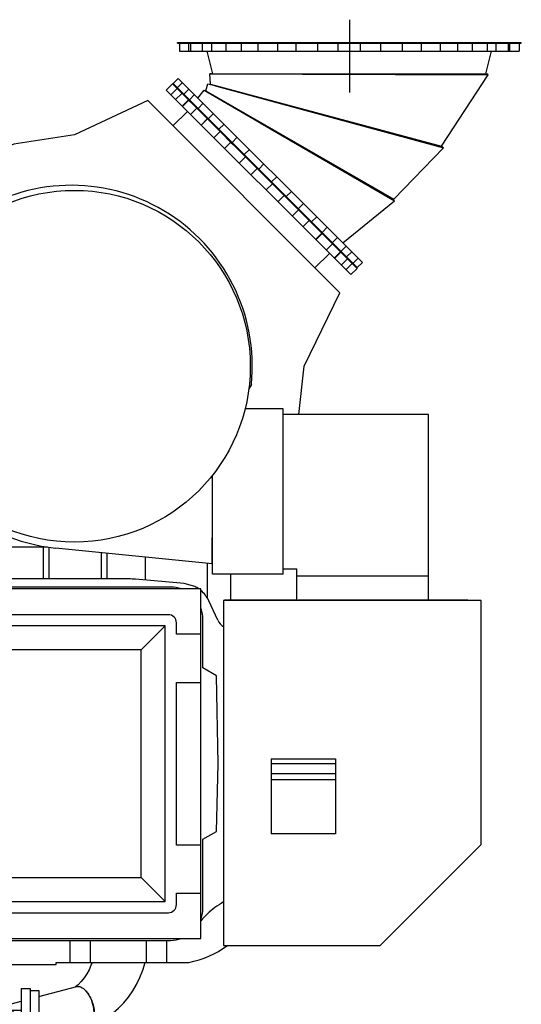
# Model space of a CAD drawing. Header units: millimetres. Extents: x 0 to 1189, y 0 to 841.
# Tile 27 of 136: x 505 to 555, y 300 to 398. Entities that reach past the tile are written whole.
import ezdxf

# ---------------------------------------------------------------- set-up
doc = ezdxf.new("R2010")
doc.units = ezdxf.units.MM
doc.header["$LTSCALE"] = 65.395
doc.linetypes.add('CENTER', pattern=[0.6, 0.375, -0.075, 0.075, -0.075])
for name, color, linetype in [('1007_720800_16_SIMPLE1_A_ABL768', 7, 'CONTINUOUS'), ('1007_720800_16_SIMPLE1_T1_A_PBL769', 7, 'CONTINUOUS'), ('1007_720800_16_SIMPLE1_T2_A_PBL771', 7, 'CONTINUOUS'), ('1007_720800_16_SIMPLE1_T3_A_PBL778', 7, 'CONTINUOUS'), ('1007_720800_16_SIMPLE1_T4_A_PBL772', 7, 'CONTINUOUS'), ('1007_720800_16_SIMPLE1_T5_A_PBL773', 7, 'CONTINUOUS'), ('1007_720800_16_SIMPLE1_T6_A_PBL774', 7, 'CONTINUOUS'), ('1007_720800_16_SIMPLE1_T7_A_PBL770', 7, 'CONTINUOUS'), ('1907_060000_TLKGS_KGS_V_ABL564', 7, 'CONTINUOUS'), ('1907_062000_TLKGS_KGS_TL_V_ABL701', 7, 'CONTINUOUS'), ('1907_723600_04_SIMPLE1_T1_X_PBL705', 7, 'CONTINUOUS'), ('1907_723600_04_SIMPLE1_X_ABL704', 7, 'CONTINUOUS'), ('1907_724700_09_SIMPLE1_A_ABL721', 7, 'CONTINUOUS'), ('1907_724700_09_SIMPLE1_T1_A_PBL722', 7, 'CONTINUOUS'), ('1907_725700_07_SIMPLE1_T1_X_PBL703', 7, 'CONTINUOUS'), ('1907_725700_07_SIMPLE1_X_ABL702', 7, 'CONTINUOUS'), ('1907_728000_25_SIMPLE1_T1_X_PBL724', 7, 'CONTINUOUS'), ('1907_728000_25_SIMPLE1_X_ABL723', 7, 'CONTINUOUS'), ('1907_833000_31_SIMPLE1_C#AF0_ABL603', 7, 'CONTINUOUS'), ('1907_833000_31_SIMPLE1_T2_C_PBL604', 7, 'CONTINUOUS'), ('1907_833000_31_SIMPLE1_T3_C_PBL709', 7, 'CONTINUOUS'), ('1907_833000_31_SIMPLE1_T7_C_PBL694', 7, 'CONTINUOUS'), ('1907_833000_31_SIMPLE1_T7_C_PBL695', 7, 'CONTINUOUS'), ('1997_000000_TLKGS_MARKETING_ABL548', 7, 'CONTINUOUS'), ('1997_030000_TLKGS_V_ABL549', 7, 'CONTINUOUS'), ('1997_800000_TLKGS_V_ABL602', 7, 'CONTINUOUS'), ('links_19_VBL528', 7, 'CONTINUOUS')]:
    doc.layers.add(name, color=color, linetype=linetype)

# ---------------------------------------------------------------- blocks, each defined once
blk = doc.blocks.new('1907_833000_31_SIMPLE1_T2_C_PBL604', base_point=(500.977, 291.45))
at = {"layer": '1907_833000_31_SIMPLE1_T2_C_PBL604', "color": 7, "linetype": 'Continuous'}
for p, q in [((506.938, 300.586), (510.691, 301.572)), ((502.148, 299.327), (505.178, 300.123)), ((492.373, 296.758), (494.02, 297.191)), ((506.938, 296.367), (511.823, 297.651)), ((486.242, 292.175), (489.183, 294.584)), ((491.333, 294.584), (494.274, 292.175)), ((495.698, 293.414), (499.268, 294.352)), ((504.818, 292.331), (504.818, 295.131)), ((505.058, 292.331), (505.058, 295.131)), ((487.602, 292.601), (489.183, 293.896)), ((488.224, 292.647), (489.692, 293.85)), ((488.759, 292.672), (489.692, 293.437)), ((490.824, 293.85), (492.292, 292.647)), ((490.824, 293.437), (491.757, 292.672)), ((491.333, 293.896), (492.914, 292.601)), ((493.475, 292.829), (495.298, 293.309)), ((504.466, 292.31), (505.178, 292.31)), ((504.466, 292.31), (504.466, 292.31)), ((505.058, 292.331), (504.818, 292.331)), ((485.796, 290.606), (485.796, 291.294)), ((486.242, 291.486), (486.558, 291.746)), ((486.298, 291.069), (486.788, 291.471)), ((486.298, 290.656), (487.205, 291.399)), ((493.311, 291.399), (494.218, 290.656)), ((493.728, 291.471), (494.218, 291.069)), ((493.958, 291.746), (494.274, 291.486)), ((494.72, 290.606), (494.72, 291.294)), ((486.064, 290.193), (486.064, 290.606)), ((494.452, 290.193), (494.452, 290.606)), ((486.678, 289.368), (486.242, 289.726)), ((486.689, 289.409), (486.298, 289.73)), ((494.218, 289.73), (493.827, 289.409)), ((494.274, 289.726), (493.837, 289.368)), ((492.058, 288.364), (492.058, 286.967)), ((484.938, 287.792), (484.938, 288.079)), ((484.938, 278.928), (484.458, 278.928)), ((484.938, 278.928), (484.938, 279.273))]:
    blk.add_line(p, q, dxfattribs=at)
at = {"layer": '1907_833000_31_SIMPLE1_T2_C_PBL604', "color": 9, "linetype": 'Continuous'}
for p, q in [((489.183, 293.896), (489.183, 294.584)), ((491.333, 293.896), (491.333, 294.584)), ((505.058, 294.855), (504.818, 294.855)), ((505.058, 294.509), (504.818, 294.509)), ((489.692, 293.437), (489.692, 293.85)), ((490.824, 293.437), (490.824, 293.85)), ((505.058, 293.586), (504.818, 293.586)), ((505.058, 293.231), (504.818, 293.231)), ((505.058, 292.368), (504.818, 292.368)), ((486.242, 291.486), (486.242, 292.175)), ((494.274, 291.486), (494.274, 292.175)), ((486.298, 290.656), (486.298, 291.069)), ((494.218, 290.656), (494.218, 291.069)), ((484.458, 279.156), (484.938, 279.156))]:
    blk.add_line(p, q, dxfattribs=at)
at = {"layer": '1907_833000_31_SIMPLE1_T2_C_PBL604', "color": 7, "linetype": 'Continuous'}
for points in [[(512.217, 303.971), (512.109, 303.659), (511.921, 303.231), (511.699, 302.823), (511.443, 302.437), (511.152, 302.078), (510.828, 301.75), (510.578, 301.543)], [(511.858, 297.651), (512.495, 297.881), (513.123, 298.176), (513.729, 298.531), (514.31, 298.946), (514.859, 299.416), (515.373, 299.94), (515.847, 300.513), (516.278, 301.132), (516.661, 301.792), (516.994, 302.488), (517.272, 303.215), (517.495, 303.967), (517.496, 303.971)], [(499.012, 294.766), (499.048, 294.696), (499.236, 294.391), (499.475, 294.092), (499.767, 293.804), (500.112, 293.533), (500.309, 293.404), (500.761, 293.153), (501.273, 292.93), (501.801, 292.749), (502.337, 292.605), (502.881, 292.491), (503.431, 292.405), (503.986, 292.343), (504.466, 292.31)]]:
    blk.add_lwpolyline(points, dxfattribs=at)
for centre, radius, start, end in [((511.688, 298.201), 0.576, 276.66349, 287.17414), ((511.676, 298.21), 0.578, 284.78295, 296.42651), ((511.689, 298.196), 0.571, 287.24285, 295.79163), ((536.622, 293.588), 32.238, 177.25588, 180.00687), ((488.261, 286.969), 3.797, 350.52898, 359.98046), ((488.226, 286.974), 3.832, 349.72004, 350.53224)]:
    blk.add_arc(centre, radius, start, end, dxfattribs=at)
at = {"layer": '1907_833000_31_SIMPLE1_T2_C_PBL604', "color": 9, "linetype": 'Continuous'}
blk.add_arc((490.836, 286.966), 1.222, 0.04918, 13.1102, dxfattribs=at)
at = {"layer": '1907_833000_31_SIMPLE1_T2_C_PBL604', "color": 7, "linetype": 'Continuous'}
blk.add_ellipse((511.242, 299.608), major_axis=(-0.606, 1.949), ratio=0.526652, start_param=-3.05639, end_param=-0.715826, dxfattribs=at)
for points in [[(510.691, 301.572), (510.741, 301.585), (510.793, 301.591), (510.844, 301.59)], [(489.183, 294.584), (489.476, 294.824), (490.258, 295.074), (491.04, 294.824), (491.333, 294.584)], [(489.183, 293.896), (489.476, 294.136), (490.258, 294.386), (491.04, 294.136), (491.333, 293.896)], [(489.692, 293.85), (489.846, 293.976), (490.258, 294.107), (490.67, 293.976), (490.824, 293.85)], [(489.692, 293.437), (489.846, 293.563), (490.258, 293.694), (490.67, 293.563), (490.824, 293.437)]]:
    blk.add_open_spline(points, degree=3, dxfattribs=at)
for points, knots in [([(510.844, 301.59), (510.895, 301.588), (511.125, 301.552), (511.327, 301.412), (511.459, 301.288)], [0, 0, 0, 0, 0.218425, 1, 1, 1, 1]), ([(511.459, 301.288), (511.584, 301.18), (511.817, 300.911), (512.095, 300.432), (512.305, 299.886), (512.43, 299.316), (512.46, 298.769), (512.391, 298.289), (512.228, 297.906), (512.038, 297.731), (511.937, 297.682)], [0, 0, 0, 0, 0.123327, 0.262692, 0.410509, 0.557724, 0.695383, 0.816218, 0.916675, 1, 1, 1, 1]), ([(488.739, 294.229), (488.919, 294.547), (489.367, 295.143), (490.234, 295.861), (491.25, 296.408), (491.99, 296.658), (492.373, 296.758)], [0, 0, 0, 0, 0.241786, 0.486602, 0.738218, 1, 1, 1, 1]), ([(498.912, 295.822), (498.908, 295.789), (498.894, 295.661), (498.888, 295.532), (498.888, 295.436)], [0, 0, 0, 0, 0.255866, 1, 1, 1, 1]), ([(498.888, 295.436), (498.888, 295.393), (498.892, 295.235), (498.911, 295.077), (498.939, 294.967)], [0, 0, 0, 0, 0.277391, 1, 1, 1, 1]), ([(498.939, 294.967), (498.944, 294.948), (498.963, 294.88), (498.988, 294.813), (499.012, 294.766)], [0, 0, 0, 0, 0.272243, 1, 1, 1, 1]), ([(504.384, 293.584), (504.384, 293.412), (504.386, 293.166), (504.395, 292.858), (504.404, 292.672), (504.415, 292.524), (504.429, 292.411), (504.441, 292.35), (504.456, 292.31), (504.466, 292.31)], [0, 0, 0, 0, 0.40338, 0.574477, 0.720089, 0.837127, 0.923232, 0.977034, 1, 1, 1, 1]), ([(485.796, 291.294), (485.796, 291.458), (485.882, 291.799), (486.107, 292.065), (486.242, 292.175)], [0, 0, 0, 0, 0.484701, 1, 1, 1, 1]), ([(485.796, 290.606), (485.796, 290.769), (485.882, 291.111), (486.107, 291.376), (486.242, 291.486)], [0, 0, 0, 0, 0.484701, 1, 1, 1, 1]), ([(494.274, 292.175), (494.409, 292.065), (494.634, 291.799), (494.72, 291.458), (494.72, 291.294)], [0, 0, 0, 0, 0.515299, 1, 1, 1, 1]), ([(494.274, 291.486), (494.409, 291.376), (494.634, 291.111), (494.72, 290.769), (494.72, 290.606)], [0, 0, 0, 0, 0.515299, 1, 1, 1, 1]), ([(486.242, 289.726), (486.107, 289.836), (485.882, 290.101), (485.796, 290.443), (485.796, 290.606)], [0, 0, 0, 0, 0.515299, 1, 1, 1, 1]), ([(486.064, 290.606), (486.064, 290.692), (486.109, 290.872), (486.227, 291.011), (486.298, 291.069)], [0, 0, 0, 0, 0.484701, 1, 1, 1, 1]), ([(486.064, 290.193), (486.064, 290.279), (486.109, 290.459), (486.227, 290.598), (486.298, 290.656)], [0, 0, 0, 0, 0.484701, 1, 1, 1, 1]), ([(494.218, 291.069), (494.288, 291.011), (494.407, 290.872), (494.452, 290.692), (494.452, 290.606)], [0, 0, 0, 0, 0.515299, 1, 1, 1, 1]), ([(494.218, 290.656), (494.288, 290.598), (494.407, 290.459), (494.452, 290.279), (494.452, 290.193)], [0, 0, 0, 0, 0.515299, 1, 1, 1, 1]), ([(494.72, 290.606), (494.72, 290.443), (494.634, 290.101), (494.409, 289.836), (494.274, 289.726)], [0, 0, 0, 0, 0.484701, 1, 1, 1, 1]), ([(486.298, 289.73), (486.227, 289.788), (486.109, 289.927), (486.064, 290.107), (486.064, 290.193)], [0, 0, 0, 0, 0.515299, 1, 1, 1, 1]), ([(494.452, 290.193), (494.452, 290.107), (494.407, 289.927), (494.288, 289.788), (494.218, 289.73)], [0, 0, 0, 0, 0.484701, 1, 1, 1, 1])]:
    blk.add_open_spline(points, degree=3, knots=knots, dxfattribs=at)
at = {"layer": '1907_833000_31_SIMPLE1_T2_C_PBL604', "color": 9, "linetype": 'Continuous'}
for points, knots in [([(492.373, 296.758), (492.475, 296.785), (492.717, 296.776), (493.056, 296.59), (493.374, 296.268), (493.651, 295.833), (493.87, 295.316), (494.055, 294.595), (494.079, 294.026), (494.013, 293.672)], [0, 0, 0, 0, 0.081372, 0.176966, 0.292557, 0.426463, 0.572666, 0.72295, 1, 1, 1, 1]), ([(494.013, 293.672), (493.994, 293.571), (493.944, 293.381), (493.826, 293.131), (493.67, 292.941), (493.538, 292.858), (493.47, 292.832)], [0, 0, 0, 0, 0.298183, 0.561328, 0.792024, 1, 1, 1, 1])]:
    blk.add_open_spline(points, degree=3, knots=knots, dxfattribs=at)
blk = doc.blocks.new('1907_833000_31_SIMPLE1_T7_C_PBL694', base_point=(506.058, 291.651))
at = {"layer": '1907_833000_31_SIMPLE1_T7_C_PBL694', "color": 7, "linetype": 'Continuous'}
for p, q in [((505.178, 292.971), (505.178, 290.131)), ((506.058, 292.971), (506.058, 290.131)), ((506.938, 293.171), (506.938, 290.331)), ((506.058, 290.331), (506.938, 290.331)), ((505.178, 290.131), (506.058, 290.131))]:
    blk.add_line(p, q, dxfattribs=at)
blk = doc.blocks.new('1907_833000_31_SIMPLE1_T7_C_PBL695', base_point=(506.058, 297.171))
at = {"layer": '1907_833000_31_SIMPLE1_T7_C_PBL695', "color": 7, "linetype": 'Continuous'}
for p, q in [((505.178, 301.371), (506.058, 301.371)), ((505.178, 301.371), (505.178, 292.971)), ((506.058, 301.371), (506.058, 292.971)), ((506.058, 301.171), (506.938, 301.171)), ((506.938, 301.171), (506.938, 293.171)), ((505.178, 292.971), (506.058, 292.971)), ((506.058, 293.171), (506.938, 293.171))]:
    blk.add_line(p, q, dxfattribs=at)
blk = doc.blocks.new('1907_833000_31_SIMPLE1_T3_C_PBL709', base_point=(494.576, 299.651))
at = {"layer": '1907_833000_31_SIMPLE1_T3_C_PBL709', "color": 9, "linetype": 'Continuous'}
for p, q in [((489.328, 302.736), (489.303, 302.739)), ((489.522, 300.586), (489.517, 300.571)), ((504.337, 299.211), (504.337, 295.131))]:
    blk.add_line(p, q, dxfattribs=at)
at = {"layer": '1907_833000_31_SIMPLE1_T3_C_PBL709', "color": 7, "linetype": 'Continuous'}
for p, q in [((489.328, 302.736), (490.459, 302.422)), ((490.479, 302.42), (500.42, 299.637)), ((489.522, 300.587), (489.522, 300.586)), ((504.337, 299.211), (505.178, 299.211)), ((488.236, 298.805), (489.382, 298.486)), ((489.381, 298.487), (489.382, 298.486)), ((489.382, 298.49), (494.578, 297.035)), ((489.382, 298.486), (489.382, 298.486)), ((489.406, 298.483), (489.407, 298.483)), ((495.878, 296.671), (499.32, 295.708)), ((504.337, 295.131), (505.178, 295.131))]:
    blk.add_line(p, q, dxfattribs=at)
for centre, radius, start, end in [((490.32, 306.307), 3.706, 254.09666, 254.47553), ((490.585, 302.062), 0.397, 127.59221, 129.8466), ((490.454, 302.324), 0.0989, 86.66422, 92.20476), ((490.454, 302.331), 0.0922, 77.24076, 86.67236), ((490.454, 302.334), 0.0895, 74.3583, 77.18439), ((497.999, 298.247), 8.793, 161.15073, 161.27394), ((498.836, 297.978), 9.673, 163.05802, 164.35305), ((498.655, 298.033), 9.483, 162.59761, 163.05643), ((498.327, 298.137), 9.14, 161.28095, 162.60409)]:
    blk.add_arc(centre, radius, start, end, dxfattribs=at)
at = {"layer": '1907_833000_31_SIMPLE1_T3_C_PBL709', "color": 9, "linetype": 'Continuous'}
blk.add_arc((488.26, 298.891), 0.0895, 251.90865, 254.47665, dxfattribs=at)
at = {"layer": '1907_833000_31_SIMPLE1_T3_C_PBL709', "color": 7, "linetype": 'Continuous'}
for points, knots in [([(487.272, 304.171), (487.522, 303.829), (488.131, 303.226), (488.904, 302.856), (489.305, 302.742)], [0, 0, 0, 0, 0.504292, 1, 1, 1, 1]), ([(490.45, 302.423), (490.417, 302.422), (490.338, 302.381), (490.177, 302.206), (489.97, 301.836), (489.731, 301.267), (489.589, 300.825), (489.522, 300.586)], [0, 0, 0, 0, 0.047341, 0.118612, 0.339193, 0.645819, 1, 1, 1, 1]), ([(490.331, 302.366), (490.272, 302.317), (490.156, 302.167), (489.997, 301.885), (489.831, 301.514), (489.728, 301.237), (489.677, 301.088)], [0, 0, 0, 0, 0.159271, 0.386839, 0.672424, 1, 1, 1, 1]), ([(483.975, 301.767), (484.493, 301.057), (485.771, 299.801), (487.393, 299.039), (488.236, 298.805)], [0, 0, 0, 0, 0.501013, 1, 1, 1, 1]), ([(489.517, 300.571), (489.447, 300.32), (489.36, 299.95), (489.281, 299.473), (489.249, 299.163), (489.24, 298.903), (489.257, 298.701), (489.293, 298.559), (489.351, 298.495), (489.381, 298.487)], [0, 0, 0, 0, 0.36346, 0.528654, 0.674732, 0.796747, 0.891179, 0.957038, 1, 1, 1, 1]), ([(489.517, 300.571), (489.448, 300.32), (489.36, 299.951), (489.282, 299.473), (489.249, 299.165), (489.241, 298.905), (489.259, 298.703), (489.294, 298.562), (489.353, 298.498), (489.382, 298.49)], [0, 0, 0, 0, 0.363781, 0.529033, 0.675105, 0.797054, 0.891371, 0.957098, 1, 1, 1, 1]), ([(500.42, 299.637), (500.67, 299.566), (501.239, 299.444), (502.544, 299.261), (503.602, 299.211), (504.337, 299.211)], [0, 0, 0, 0, 0.197808, 0.441372, 1, 1, 1, 1]), ([(499.32, 295.708), (499.68, 295.607), (500.45, 295.436), (502.122, 295.196), (503.437, 295.131), (504.337, 295.131)], [0, 0, 0, 0, 0.221986, 0.466499, 1, 1, 1, 1])]:
    blk.add_open_spline(points, degree=3, knots=knots, dxfattribs=at)
at = {"layer": '1907_833000_31_SIMPLE1_T3_C_PBL709', "color": 9, "linetype": 'Continuous'}
for points, knots in [([(489.303, 302.739), (489.27, 302.739), (489.189, 302.697), (489.024, 302.517), (488.811, 302.132), (488.568, 301.542), (488.349, 300.841), (488.207, 300.232), (488.133, 299.767), (488.102, 299.467), (488.094, 299.214), (488.112, 299.017), (488.147, 298.879), (488.203, 298.815), (488.232, 298.806)], [0, 0, 0, 0, 0.023635, 0.059634, 0.172185, 0.328972, 0.509148, 0.687702, 0.768538, 0.839961, 0.899669, 0.946029, 0.978598, 1, 1, 1, 1]), ([(493.434, 301.593), (493.246, 301.645), (492.812, 301.639), (492.222, 301.312), (491.744, 300.751), (491.539, 300.278), (491.468, 300.025)], [0, 0, 0, 0, 0.2117, 0.4476, 0.713996, 1, 1, 1, 1]), ([(491.468, 300.025), (491.397, 299.771), (491.327, 299.26), (491.444, 298.533), (491.778, 297.947), (492.146, 297.716), (492.334, 297.664)], [0, 0, 0, 0, 0.286004, 0.5524, 0.7883, 1, 1, 1, 1]), ([(498.454, 298.069), (498.524, 298.322), (498.73, 298.795), (499.207, 299.355), (499.798, 299.683), (500.232, 299.689), (500.42, 299.637)], [0, 0, 0, 0, 0.286003, 0.552399, 0.788299, 1, 1, 1, 1]), ([(498.35, 297.33), (498.35, 297.392), (498.359, 297.641), (498.403, 297.888), (498.454, 298.069)], [0, 0, 0, 0, 0.246739, 1, 1, 1, 1]), ([(499.32, 295.708), (499.177, 295.748), (498.897, 295.896), (498.584, 296.276), (498.391, 296.772), (498.351, 297.14), (498.35, 297.33)], [0, 0, 0, 0, 0.219995, 0.456041, 0.71642, 1, 1, 1, 1])]:
    blk.add_open_spline(points, degree=3, knots=knots, dxfattribs=at)
at = {"layer": '1907_833000_31_SIMPLE1_T3_C_PBL709', "color": 7, "linetype": 'Continuous'}
for points in [[(490.38, 302.401), (490.367, 302.393), (490.355, 302.385), (490.343, 302.376)], [(490.415, 302.416), (490.403, 302.412), (490.391, 302.407), (490.38, 302.401)], [(489.382, 298.486), (489.39, 298.484), (489.398, 298.483), (489.406, 298.483)]]:
    blk.add_open_spline(points, degree=3, dxfattribs=at)
blk = doc.blocks.new('1907_833000_31_SIMPLE1_C#AF0_ABL603', base_point=(495.456, 297.151))
at = {"layer": '1907_833000_31_SIMPLE1_T2_C_PBL604'}
blk.add_blockref('1907_833000_31_SIMPLE1_T2_C_PBL604', (500.977, 291.45), dxfattribs=at)
at = {"layer": '1907_833000_31_SIMPLE1_T3_C_PBL709'}
blk.add_blockref('1907_833000_31_SIMPLE1_T3_C_PBL709', (494.576, 299.651), dxfattribs=at)
at = {"layer": '1907_833000_31_SIMPLE1_T7_C_PBL694'}
blk.add_blockref('1907_833000_31_SIMPLE1_T7_C_PBL694', (506.058, 291.651), dxfattribs=at)
at = {"layer": '1907_833000_31_SIMPLE1_T7_C_PBL695'}
blk.add_blockref('1907_833000_31_SIMPLE1_T7_C_PBL695', (506.058, 297.171), dxfattribs=at)
blk = doc.blocks.new('1997_800000_TLKGS_V_ABL602', base_point=(495.456, 297.151))
at = {"layer": '1907_833000_31_SIMPLE1_C#AF0_ABL603'}
blk.add_blockref('1907_833000_31_SIMPLE1_C#AF0_ABL603', (495.456, 297.151), dxfattribs=at)
blk = doc.blocks.new('1997_030000_TLKGS_V_ABL549', base_point=(382.558, 315.491))
at = {"layer": '1997_800000_TLKGS_V_ABL602'}
blk.add_blockref('1997_800000_TLKGS_V_ABL602', (495.456, 297.151), dxfattribs=at)
blk = doc.blocks.new('1907_725700_07_SIMPLE1_T1_X_PBL703', base_point=(515.769, 367.58))
at = {"layer": '1907_725700_07_SIMPLE1_T1_X_PBL703', "color": 7, "linetype": 'Continuous'}
for p, q in [((520.216, 391.494), (519.588, 390.866)), ((520.216, 391.494), (520.66, 391.051)), ((519.588, 390.866), (537.973, 372.481)), ((520.887, 390.823), (521.865, 389.845)), ((517.771, 389.811), (510.458, 386.39)), ((536.9, 370.685), (517.771, 389.811)), ((522.233, 389.478), (523.8, 387.911)), ((520.273, 387.309), (521.709, 388.745)), ((524.353, 387.357), (525.116, 386.595)), ((504.427, 385.493), (498.924, 383.244)), ((510.458, 386.39), (504.427, 385.493)), ((525.406, 385.049), (526.034, 385.677)), ((526.02, 385.69), (526.28, 385.431)), ((526.931, 384.779), (527.584, 384.127)), ((498.924, 383.244), (494.224, 379.626)), ((528.586, 383.124), (529.066, 382.644)), ((529.751, 381.96), (530.231, 381.48)), ((494.224, 379.626), (494.224, 371.549)), ((531.233, 380.477), (531.886, 379.824)), ((532.155, 378.299), (532.783, 378.927)), ((532.537, 379.173), (532.797, 378.913)), ((533.701, 378.009), (534.464, 377.247)), ((535.017, 376.693), (536.584, 375.126)), ((536.952, 374.758), (537.93, 373.78)), ((534.417, 373.168), (535.852, 374.603)), ((538.601, 373.109), (537.973, 372.481)), ((538.157, 373.553), (538.601, 373.109)), ((533.332, 363.351), (536.9, 370.685)), ((532.795, 358.555), (533.332, 363.351)), ((528.082, 361.541), (527.823, 361.123)), ((494.224, 355.148), (494.224, 345.36)), ((524.178, 343.665), (524.206, 348.89)), ((524.193, 346.477), (524.206, 346.476)), ((494.128, 345.358), (494.128, 346.091)), ((494.897, 345.358), (494.128, 345.358)), ((494.224, 345.36), (494.897, 345.36)), ((504.258, 345.36), (507.796, 345.36)), ((524.178, 343.665), (508.595, 345.251)), ((524.187, 345.36), (524.206, 345.36))]:
    blk.add_line(p, q, dxfattribs=at)
at = {"layer": '1907_725700_07_SIMPLE1_T1_X_PBL703', "color": 9, "linetype": 'Continuous'}
for p, q in [((520.689, 391.021), (520.061, 390.393)), ((521.171, 390.539), (520.543, 389.911)), ((521.817, 389.893), (521.189, 389.265)), ((521.856, 389.854), (521.228, 389.227)), ((522.662, 389.049), (522.034, 388.421)), ((523.698, 388.012), (523.07, 387.385)), ((523.705, 388.005), (523.077, 387.377)), ((524.983, 386.727), (524.355, 386.099)), ((527.482, 384.228), (526.854, 383.6)), ((528.647, 383.063), (528.019, 382.435)), ((530.17, 381.54), (529.542, 380.913)), ((531.335, 380.376), (530.707, 379.748)), ((533.833, 377.877), (533.205, 377.249)), ((535.112, 376.598), (534.484, 375.97)), ((535.119, 376.591), (534.491, 375.963)), ((536.155, 375.555), (535.527, 374.927)), ((536.961, 374.749), (536.333, 374.121)), ((537, 374.71), (536.372, 374.083)), ((537.646, 374.064), (537.018, 373.437)), ((538.127, 373.583), (537.5, 372.955))]:
    blk.add_line(p, q, dxfattribs=at)
at = {"layer": '1907_725700_07_SIMPLE1_T1_X_PBL703', "color": 7, "linetype": 'Continuous'}
blk.add_circle((510.458, 363.351), 17.52, dxfattribs=at)
for centre, radius, start, end in [((510.158, 363.363), 18.016, 354.19515, 124.33106), ((510.458, 363.351), 18.196, 125.08951, 264.12396)]:
    blk.add_arc(centre, radius, start, end, dxfattribs=at)
blk = doc.blocks.new('1907_725700_07_SIMPLE1_X_ABL702', base_point=(515.769, 367.58))
at = {"layer": '1907_725700_07_SIMPLE1_T1_X_PBL703'}
blk.add_blockref('1907_725700_07_SIMPLE1_T1_X_PBL703', (515.769, 367.58), dxfattribs=at)
blk = doc.blocks.new('1907_723600_04_SIMPLE1_T1_X_PBL705', base_point=(498.34, 323.571))
at = {"layer": '1907_723600_04_SIMPLE1_T1_X_PBL705', "color": 7, "linetype": 'Continuous'}
for p, q in [((507.349, 345.36), (507.349, 342.171)), ((507.925, 345.342), (507.925, 342.171)), ((524.187, 345.371), (524.206, 345.371)), ((513.131, 344.789), (513.131, 342.171)), ((513.707, 344.73), (513.707, 342.171)), ((517.493, 344.345), (517.493, 342.059)), ((526.018, 342.631), (526.018, 340.095)), ((520.058, 341.368), (497.258, 341.368)), ((515.858, 342.171), (498.074, 342.171)), ((521.38, 341.719), (516.555, 342.141)), ((522.442, 341.423), (521.38, 341.719)), ((524.734, 338.075), (523.838, 339.998)), ((523.255, 333.303), (523.255, 338.171)), ((524.609, 332.521), (523.255, 333.303)), ((524.761, 323.772), (524.609, 332.521)), ((524.607, 317.023), (524.761, 323.772)), ((523.255, 316.242), (524.607, 317.023)), ((523.255, 309.373), (523.255, 316.242)), ((497.258, 306.175), (520.058, 306.175)), ((510.058, 303.971), (510.058, 306.175)), ((512.058, 303.971), (512.058, 306.175)), ((517.658, 303.971), (517.658, 306.175)), ((519.658, 303.971), (519.658, 306.175)), ((499.861, 303.771), (508.658, 303.771)), ((508.658, 303.971), (521.848, 303.971)), ((508.658, 303.771), (508.658, 303.971))]:
    blk.add_line(p, q, dxfattribs=at)
at = {"layer": '1907_723600_04_SIMPLE1_T1_X_PBL705', "color": 9, "linetype": 'Continuous'}
blk.add_line((523.671, 343.716), (523.671, 340.307), dxfattribs=at)
at = {"layer": '1907_723600_04_SIMPLE1_T1_X_PBL705', "color": 7, "linetype": 'Continuous'}
for centre, radius, start, end in [((515.858, 334.171), 8, 85, 90.00121), ((520.058, 338.171), 3.197, 70.62765, 90), ((521.119, 338.73), 3, 54.57477, 63.8327), ((521.119, 338.73), 3, 25, 49.67022), ((520.058, 338.171), 3.197, 0, 19.37235), ((526.185, 338.751), 1.6, 205, 237.88062), ((531.505, 299.774), 11.961, 121.29697, 126.14383), ((529.168, 302.973), 8, 126.14383, 139.84416), ((520.058, 309.371), 3.197, 340.63006, 0.02608), ((520.058, 309.371), 3.197, 270.00002, 289.37269), ((519.858, 313.771), 10, 281.47851, 305.68556)]:
    blk.add_arc(centre, radius, start, end, dxfattribs=at)
blk = doc.blocks.new('1907_723600_04_SIMPLE1_X_ABL704', base_point=(498.34, 323.571))
at = {"layer": '1907_723600_04_SIMPLE1_T1_X_PBL705'}
blk.add_blockref('1907_723600_04_SIMPLE1_T1_X_PBL705', (498.34, 323.571), dxfattribs=at)
blk = doc.blocks.new('1907_724700_09_SIMPLE1_T1_A_PBL722', base_point=(537.592, 332.381))
at = {"layer": '1907_724700_09_SIMPLE1_T1_A_PBL722', "color": 7, "linetype": 'Continuous'}
for p, q in [((531.246, 359.111), (527.443, 359.111)), ((531.246, 342.631), (531.246, 359.111)), ((545.718, 358.555), (531.246, 358.555)), ((545.718, 340.015), (545.718, 358.555)), ((524.206, 342.631), (524.206, 352.511)), ((531.246, 342.631), (524.206, 342.631)), ((531.246, 343.195), (532.606, 343.195)), ((532.606, 340.095), (532.606, 343.195)), ((532.606, 342.475), (545.718, 342.475)), ((550.978, 340.015), (525.294, 340.015)), ((525.294, 340.015), (525.294, 305.651)), ((525.402, 340.095), (532.606, 340.095)), ((525.402, 340.015), (525.402, 340.095)), ((525.85, 340.015), (525.85, 340.095)), ((532.726, 340.095), (549.618, 340.095)), ((532.726, 340.015), (532.726, 340.095)), ((549.618, 340.015), (549.618, 340.095)), ((550.978, 315.715), (550.978, 340.015)), ((530.058, 324.243), (536.458, 324.243)), ((530.058, 324.243), (530.058, 316.771)), ((536.458, 324.243), (536.458, 316.771)), ((536.458, 322.171), (530.058, 322.171)), ((536.458, 316.771), (530.058, 316.771)), ((540.914, 305.651), (550.978, 315.715)), ((525.294, 305.651), (540.914, 305.651))]:
    blk.add_line(p, q, dxfattribs=at)
at = {"layer": '1907_724700_09_SIMPLE1_T1_A_PBL722', "color": 9, "linetype": 'Continuous'}
for p, q in [((536.458, 323.769), (530.058, 323.769)), ((536.458, 322.771), (530.058, 322.771))]:
    blk.add_line(p, q, dxfattribs=at)
blk = doc.blocks.new('1907_724700_09_SIMPLE1_A_ABL721', base_point=(537.592, 332.381))
at = {"layer": '1907_724700_09_SIMPLE1_T1_A_PBL722'}
blk.add_blockref('1907_724700_09_SIMPLE1_T1_A_PBL722', (537.592, 332.381), dxfattribs=at)
blk = doc.blocks.new('1907_728000_25_SIMPLE1_T1_X_PBL724', base_point=(508.658, 323.771))
at = {"layer": '1907_728000_25_SIMPLE1_T1_X_PBL724', "color": 7, "linetype": 'Continuous'}
for p, q in [((523.058, 341.171), (494.258, 341.171)), ((494.258, 341.171), (494.258, 306.371)), ((523.058, 306.371), (523.058, 341.171)), ((519.818, 338.611), (499.418, 338.611)), ((498.618, 337.811), (498.618, 309.731)), ((519.499, 337.493), (499.937, 337.493)), ((499.937, 337.493), (502.334, 335.095)), ((499.937, 337.493), (499.937, 310.05)), ((519.499, 337.493), (517.102, 335.095)), ((519.499, 310.05), (519.499, 337.493)), ((520.618, 336.671), (520.618, 337.811)), ((523.058, 336.671), (520.618, 336.671)), ((517.102, 335.095), (502.334, 335.095)), ((502.334, 335.095), (502.334, 312.447)), ((517.102, 312.447), (517.102, 335.095)), ((520.618, 331.871), (523.058, 331.871)), ((520.618, 315.671), (520.618, 331.871)), ((523.058, 315.671), (520.618, 315.671)), ((499.937, 310.05), (502.334, 312.447)), ((502.334, 312.447), (517.102, 312.447)), ((519.499, 310.05), (517.102, 312.447)), ((499.937, 310.05), (519.499, 310.05)), ((520.618, 310.871), (523.058, 310.871)), ((520.618, 309.731), (520.618, 310.871)), ((499.418, 308.931), (519.818, 308.931)), ((494.258, 306.371), (523.058, 306.371))]:
    blk.add_line(p, q, dxfattribs=at)
for centre, start, end in [((499.418, 337.811), 90, 180), ((519.818, 337.811), 0, 90), ((499.418, 309.731), 180, 270), ((519.818, 309.731), 270, 360)]:
    blk.add_arc(centre, 0.8, start, end, dxfattribs=at)
blk = doc.blocks.new('1907_728000_25_SIMPLE1_X_ABL723', base_point=(508.658, 323.771))
at = {"layer": '1907_728000_25_SIMPLE1_T1_X_PBL724'}
blk.add_blockref('1907_728000_25_SIMPLE1_T1_X_PBL724', (508.658, 323.771), dxfattribs=at)
blk = doc.blocks.new('1907_062000_TLKGS_KGS_TL_V_ABL701', base_point=(510.737, 346.633))
at = {"layer": '1907_723600_04_SIMPLE1_X_ABL704'}
blk.add_blockref('1907_723600_04_SIMPLE1_X_ABL704', (498.34, 323.571), dxfattribs=at)
at = {"layer": '1907_724700_09_SIMPLE1_A_ABL721'}
blk.add_blockref('1907_724700_09_SIMPLE1_A_ABL721', (537.592, 332.381), dxfattribs=at)
at = {"layer": '1907_725700_07_SIMPLE1_X_ABL702'}
blk.add_blockref('1907_725700_07_SIMPLE1_X_ABL702', (515.769, 367.58), dxfattribs=at)
at = {"layer": '1907_728000_25_SIMPLE1_X_ABL723'}
blk.add_blockref('1907_728000_25_SIMPLE1_X_ABL723', (508.658, 323.771), dxfattribs=at)
blk = doc.blocks.new('1907_060000_TLKGS_KGS_V_ABL564', base_point=(510.518, 334.565))
at = {"layer": '1907_062000_TLKGS_KGS_TL_V_ABL701'}
blk.add_blockref('1907_062000_TLKGS_KGS_TL_V_ABL701', (510.737, 346.633), dxfattribs=at)
blk = doc.blocks.new('1997_000000_TLKGS_MARKETING_ABL548', base_point=(404.578, 322.013))
at = {"layer": '1907_060000_TLKGS_KGS_V_ABL564'}
blk.add_blockref('1907_060000_TLKGS_KGS_V_ABL564', (510.518, 334.565), dxfattribs=at)
at = {"layer": '1997_030000_TLKGS_V_ABL549'}
blk.add_blockref('1997_030000_TLKGS_V_ABL549', (382.558, 315.491), dxfattribs=at)
blk = doc.blocks.new('1007_720800_16_SIMPLE1_T1_A_PBL769', base_point=(529.72, 382.613))
at = {"layer": '1007_720800_16_SIMPLE1_T1_A_PBL769', "color": 7, "linetype": 'Continuous'}
for p, q in [((520.81, 392.032), (520.301, 391.522)), ((520.301, 391.522), (538.629, 373.194)), ((521.225, 391.616), (520.716, 391.107)), ((520.81, 392.032), (539.138, 373.703)), ((522.431, 390.411), (521.921, 389.902)), ((524.308, 388.534), (523.799, 388.025)), ((535.64, 377.201), (535.131, 376.692)), ((537.518, 375.324), (537.009, 374.815)), ((538.723, 374.119), (538.214, 373.61)), ((539.138, 373.703), (538.629, 373.194))]:
    blk.add_line(p, q, dxfattribs=at)
at = {"layer": '1007_720800_16_SIMPLE1_T1_A_PBL769', "color": 9, "linetype": 'Continuous'}
for p, q in [((521.364, 390.46), (521.873, 390.969)), ((522.78, 389.043), (523.289, 389.553)), ((524.851, 386.973), (525.36, 387.482)), ((526.165, 385.659), (526.674, 386.168)), ((527.373, 384.45), (527.882, 384.959)), ((528.83, 382.994), (529.339, 383.503)), ((530.1, 381.723), (530.609, 382.232)), ((531.557, 380.266), (532.066, 380.776)), ((532.765, 379.058), (533.274, 379.567)), ((534.079, 377.744), (534.588, 378.253)), ((536.15, 375.673), (536.659, 376.182)), ((537.566, 374.257), (538.075, 374.766))]:
    blk.add_line(p, q, dxfattribs=at)
blk = doc.blocks.new('1007_720800_16_SIMPLE1_T7_A_PBL770', base_point=(529.437, 382.33))
at = {"layer": '1007_720800_16_SIMPLE1_T7_A_PBL770', "color": 7, "linetype": 'Continuous'}
for p, q in [((520.301, 391.522), (520.244, 391.466)), ((520.301, 391.522), (538.629, 373.194)), ((520.716, 391.107), (520.66, 391.051)), ((520.887, 390.823), (520.662, 391.048)), ((521.921, 389.902), (521.865, 389.845)), ((522.273, 389.437), (521.868, 389.842)), ((523.799, 388.025), (523.742, 387.968)), ((524.353, 387.357), (523.8, 387.911)), ((525.116, 386.595), (526.02, 385.69)), ((526.931, 384.779), (526.28, 385.431)), ((527.584, 384.127), (528.586, 383.124)), ((529.751, 381.96), (529.066, 382.644)), ((530.231, 381.48), (531.233, 380.477)), ((532.537, 379.173), (531.886, 379.824)), ((532.797, 378.913), (533.701, 378.009)), ((535.017, 376.693), (534.464, 377.247)), ((535.131, 376.692), (535.075, 376.635)), ((536.949, 374.762), (536.544, 375.167)), ((537.009, 374.815), (536.952, 374.758)), ((538.155, 373.555), (537.93, 373.78)), ((538.214, 373.61), (538.157, 373.553)), ((538.629, 373.194), (538.573, 373.138))]:
    blk.add_line(p, q, dxfattribs=at)
at = {"layer": '1007_720800_16_SIMPLE1_T7_A_PBL770', "color": 9, "linetype": 'Continuous'}
for p, q in [((521.307, 390.403), (521.364, 390.46)), ((522.723, 388.987), (522.78, 389.043)), ((524.794, 386.916), (524.851, 386.973)), ((526.108, 385.602), (526.165, 385.659)), ((527.316, 384.394), (527.373, 384.45)), ((528.773, 382.937), (528.83, 382.994)), ((530.044, 381.667), (530.1, 381.723)), ((531.5, 380.21), (531.557, 380.266)), ((532.709, 379.002), (532.765, 379.058)), ((534.023, 377.687), (534.079, 377.744)), ((536.093, 375.617), (536.15, 375.673)), ((537.51, 374.2), (537.566, 374.257))]:
    blk.add_line(p, q, dxfattribs=at)
blk = doc.blocks.new('1007_720800_16_SIMPLE1_T2_A_PBL771', base_point=(532.543, 383.252))
at = {"layer": '1007_720800_16_SIMPLE1_T2_A_PBL771', "color": 7, "linetype": 'Continuous'}
for p, q in [((522.766, 390.075), (523.39, 390.845)), ((523.39, 390.845), (528.865, 387.655)), ((528.865, 387.655), (528.975, 387.592)), ((528.975, 387.592), (542.32, 379.82)), ((528.978, 387.59), (542.22, 379.945)), ((537.182, 375.66), (542.32, 379.82)), ((542.32, 379.82), (542.22, 379.945))]:
    blk.add_line(p, q, dxfattribs=at)
blk = doc.blocks.new('1007_720800_16_SIMPLE1_T4_A_PBL772', base_point=(537.8, 388.88))
at = {"layer": '1007_720800_16_SIMPLE1_T4_A_PBL772', "color": 7, "linetype": 'Continuous'}
for p, q in [((524.106, 392.486), (523.946, 392.478)), ((524, 391.444), (523.946, 392.478)), ((523.946, 392.478), (551.655, 392.399)), ((524.106, 392.486), (551.521, 392.486)), ((547.028, 385.274), (551.655, 392.399)), ((551.655, 392.399), (551.521, 392.486)), ((524, 391.444), (547.028, 385.274))]:
    blk.add_line(p, q, dxfattribs=at)
blk = doc.blocks.new('1007_720800_16_SIMPLE1_T5_A_PBL773', base_point=(537.837, 393.613))
at = {"layer": '1007_720800_16_SIMPLE1_T5_A_PBL773', "color": 7, "linetype": 'Continuous'}
for p, q in [((524.237, 392.495), (523.696, 394.731)), ((551.437, 392.495), (551.978, 394.731)), ((524.237, 392.495), (551.437, 392.495))]:
    blk.add_line(p, q, dxfattribs=at)
blk = doc.blocks.new('1007_720800_16_SIMPLE1_T6_A_PBL774', base_point=(537.837, 395.171))
at = {"layer": '1007_720800_16_SIMPLE1_T6_A_PBL774', "color": 7, "linetype": 'Continuous'}
for p, q in [((520.717, 395.611), (554.957, 395.611)), ((520.717, 395.531), (520.717, 395.611)), ((520.717, 395.531), (554.957, 395.531)), ((520.934, 395.531), (520.934, 394.731)), ((522.015, 395.531), (522.015, 394.731)), ((524.103, 395.531), (524.103, 394.731)), ((527.057, 395.531), (527.057, 394.731)), ((530.674, 395.531), (530.674, 394.731)), ((545, 395.531), (545, 394.731)), ((548.617, 395.531), (548.617, 394.731)), ((551.571, 395.531), (551.571, 394.731)), ((553.659, 395.531), (553.659, 394.731)), ((554.74, 395.531), (554.74, 394.731)), ((554.957, 395.531), (554.957, 395.611)), ((520.934, 394.731), (554.74, 394.731))]:
    blk.add_line(p, q, dxfattribs=at)
at = {"layer": '1007_720800_16_SIMPLE1_T6_A_PBL774', "color": 9, "linetype": 'Continuous'}
for p, q in [((521.862, 394.731), (521.862, 395.531)), ((523.214, 394.731), (523.214, 395.531)), ((525.563, 394.731), (525.563, 395.531)), ((528.749, 394.731), (528.749, 395.531)), ((532.553, 394.731), (532.553, 395.531)), ((534.715, 394.731), (534.715, 395.531)), ((536.718, 394.731), (536.718, 395.531)), ((538.956, 394.731), (538.956, 395.531)), ((540.959, 394.731), (540.959, 395.531)), ((543.121, 394.731), (543.121, 395.531)), ((546.926, 394.731), (546.926, 395.531)), ((550.111, 394.731), (550.111, 395.531)), ((552.46, 394.731), (552.46, 395.531)), ((553.813, 394.731), (553.813, 395.531))]:
    blk.add_line(p, q, dxfattribs=at)
blk = doc.blocks.new('1007_720800_16_SIMPLE1_T3_A_PBL778', base_point=(535.378, 385.744))
at = {"layer": '1007_720800_16_SIMPLE1_T3_A_PBL778', "color": 7, "linetype": 'Continuous'}
for p, q in [((523.548, 390.794), (523.748, 391.494)), ((523.748, 391.494), (523.894, 391.454)), ((523.894, 391.454), (524.319, 391.339)), ((524.319, 391.339), (524.601, 391.262)), ((523.548, 390.794), (542.254, 379.994)), ((524.601, 391.262), (547.208, 385.125)), ((524.61, 391.26), (547.093, 385.236)), ((542.254, 379.994), (547.208, 385.125)), ((547.208, 385.125), (547.093, 385.236))]:
    blk.add_line(p, q, dxfattribs=at)
blk = doc.blocks.new('1007_720800_16_SIMPLE1_A_ABL768', base_point=(537.601, 385.506))
at = {"layer": '1007_720800_16_SIMPLE1_A_ABL768', "color": 2, "linetype": 'CENTER'}
blk.add_line((537.837, 397.875), (537.837, 390.621), dxfattribs=at)
at = {"layer": '1007_720800_16_SIMPLE1_T1_A_PBL769'}
blk.add_blockref('1007_720800_16_SIMPLE1_T1_A_PBL769', (529.72, 382.613), dxfattribs=at)
at = {"layer": '1007_720800_16_SIMPLE1_T2_A_PBL771'}
blk.add_blockref('1007_720800_16_SIMPLE1_T2_A_PBL771', (532.543, 383.252), dxfattribs=at)
at = {"layer": '1007_720800_16_SIMPLE1_T3_A_PBL778'}
blk.add_blockref('1007_720800_16_SIMPLE1_T3_A_PBL778', (535.378, 385.744), dxfattribs=at)
at = {"layer": '1007_720800_16_SIMPLE1_T4_A_PBL772'}
blk.add_blockref('1007_720800_16_SIMPLE1_T4_A_PBL772', (537.8, 388.88), dxfattribs=at)
at = {"layer": '1007_720800_16_SIMPLE1_T5_A_PBL773'}
blk.add_blockref('1007_720800_16_SIMPLE1_T5_A_PBL773', (537.837, 393.613), dxfattribs=at)
at = {"layer": '1007_720800_16_SIMPLE1_T6_A_PBL774'}
blk.add_blockref('1007_720800_16_SIMPLE1_T6_A_PBL774', (537.837, 395.171), dxfattribs=at)
at = {"layer": '1007_720800_16_SIMPLE1_T7_A_PBL770'}
blk.add_blockref('1007_720800_16_SIMPLE1_T7_A_PBL770', (529.437, 382.33), dxfattribs=at)
blk = doc.blocks.new('LINKS_19_VBL528', base_point=(326.568, 308.871))
at = {"layer": '1007_720800_16_SIMPLE1_A_ABL768'}
blk.add_blockref('1007_720800_16_SIMPLE1_A_ABL768', (537.601, 385.506), dxfattribs=at)
at = {"layer": '1997_000000_TLKGS_MARKETING_ABL548'}
blk.add_blockref('1997_000000_TLKGS_MARKETING_ABL548', (404.578, 322.013), dxfattribs=at)

msp = doc.modelspace()

# ---------------------------------------------------------------- block references
at = {"layer": 'links_19_VBL528'}
msp.add_blockref('LINKS_19_VBL528', (326.56753, 308.87135), dxfattribs=at)

doc.saveas('drawing.dxf')
